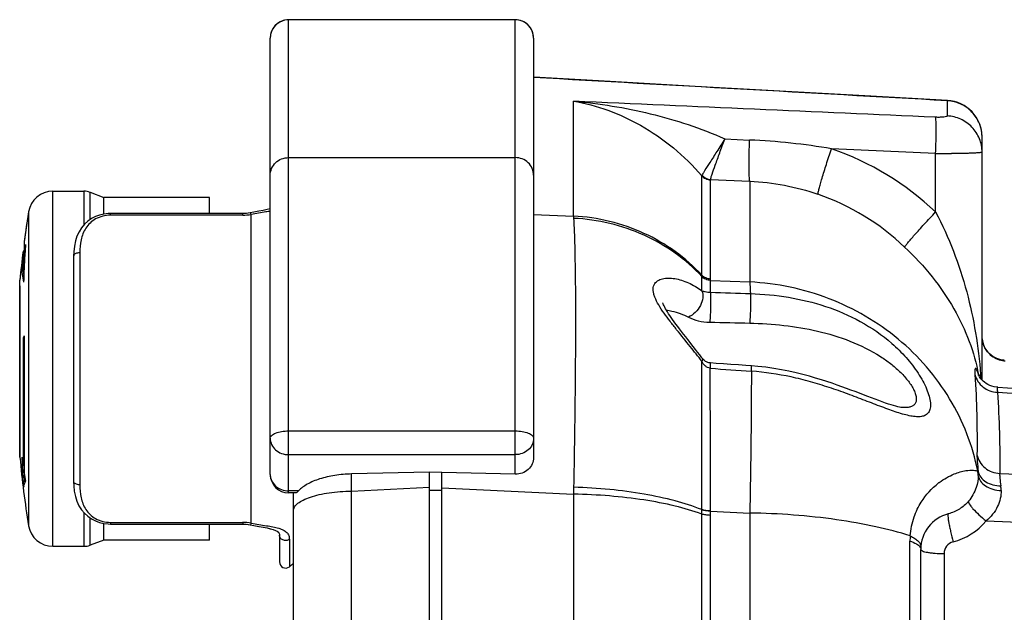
# Model space of a CAD drawing. Header units: millimetres. Extents: x 0 to 1189, y 0 to 841.
# Tile 25 of 34: x 641 to 721, y 495 to 543. Entities that reach past the tile are written whole.
import ezdxf

# ---------------------------------------------------------------- set-up
doc = ezdxf.new("R2010")
doc.units = ezdxf.units.MM
doc.header["$LTSCALE"] = 65.395
for name, color, linetype in [('BOTTOM_BODY-RH-SHAPE', 7, 'CONTINUOUS'), ('JACKET_TOP-R-SHAPE', 7, 'CONTINUOUS'), ('OUTSIDE-XA-BODY-V-Y-SHAPE', 7, 'CONTINUOUS'), ('OUTSIDE-XA-HANDLE-BV-_-SHAPE', 7, 'CONTINUOUS'), ('PROTECT_CAP_EMERGENCY_SWI-SHAPE', 7, 'CONTINUOUS'), ('TOP_BODY-RH-A-SHAPE', 7, 'CONTINUOUS'), ('TOP_BODY-RH-SHAPE', 7, 'CONTINUOUS')]:
    doc.layers.add(name, color=color, linetype=linetype)

msp = doc.modelspace()

# ---------------------------------------------------------------- linework, layer by layer
at = {"layer": 'BOTTOM_BODY-RH-SHAPE', "color": 7, "linetype": 'Continuous'}
for p, q in [((716.75, 536.862), (716.75, 535.623)), ((686.249, 527.439), (686.249, 536.829)), ((698.597, 533.745), (700.617, 533.656)), ((719.593, 514.052), (719.593, 533.888)), ((715.802, 532.555), (707.312, 532.935)), ((715.802, 527.78), (715.802, 532.555)), ((717.116, 532.55), (717.094, 532.55)), ((696.723, 522.618), (696.723, 530.739)), ((697.427, 530.434), (700.64, 530.294)), ((697.421, 522.188), (697.421, 530.407)), ((700.64, 530.294), (700.64, 522.063)), ((682.993, 527.571), (686.249, 527.439)), ((682.993, 527.571), (686.249, 527.439)), ((696.723, 522.515), (696.723, 522.618)), ((696.723, 522.509), (696.723, 522.515)), ((697.419, 521.23), (697.421, 522.188)), ((697.421, 522.194), (700.64, 522.063)), ((696.723, 503.452), (696.726, 515.592)), ((696.856, 515.714), (696.797, 515.783)), ((721.41, 515.679), (721.279, 515.691)), ((719.292, 514.477), (719.285, 514.492)), ((719.474, 514.509), (719.482, 514.417)), ((719.475, 514.509), (719.482, 514.417)), ((696.725, 511.345), (696.726, 513.317)), ((720.851, 513.055), (751.605, 511.081)), ((720.873, 513.462), (750.735, 511.545)), ((713.193, 511.799), (713.191, 511.799)), ((696.724, 505.869), (696.724, 507.579)), ((675.493, 449.974), (675.493, 506.515)), ((721.033, 506.423), (754.309, 505.055)), ((674.493, 505.074), (675.493, 505.074)), ((675.493, 505.251), (686.249, 504.731)), ((686.249, 504.731), (686.249, 449.293)), ((696.723, 503.112), (696.723, 503.452)), ((696.723, 459.974), (696.723, 503.112)), ((697.421, 503.004), (697.421, 503.365)), ((697.421, 503.344), (700.64, 503.192)), ((700.64, 503.192), (700.64, 460.419)), ((697.421, 460.323), (697.421, 503.004)), ((719.923, 502.548), (754.309, 501.135)), ((713.711, 458.808), (713.711, 500.902)), ((714.593, 437.723), (714.593, 500.225)), ((716.488, 499.878), (716.488, 437.376))]:
    msp.add_line(p, q, dxfattribs=at)
for points in [[(716.761, 536.883), (710.015, 537.262), (703.098, 537.65), (696.17, 538.039), (689.232, 538.428), (683.005, 538.777)], [(695.577, 517.358), (695.404, 517.581), (695.233, 517.801), (695.066, 518.018), (694.904, 518.229), (694.749, 518.433), (694.601, 518.631), (694.462, 518.819), (694.333, 518.997), (694.214, 519.165), (694.104, 519.324), (694.004, 519.474), (693.912, 519.616), (693.829, 519.75), (693.754, 519.878), (693.689, 519.995), (693.634, 520.102), (693.591, 520.195), (693.56, 520.27), (693.54, 520.327), (693.528, 520.366)], [(720.809, 515.812), (720.646, 515.886), (720.486, 515.979), (720.33, 516.09), (720.182, 516.22), (720.046, 516.366), (719.926, 516.525), (719.823, 516.695), (719.739, 516.872), (719.675, 517.053), (719.629, 517.236), (719.602, 517.416), (719.593, 517.604)], [(696.797, 515.783), (696.729, 515.872), (696.554, 516.1), (696.377, 516.329), (696.199, 516.558), (696.02, 516.789), (695.577, 517.358)], [(696.726, 513.317), (696.726, 514.101), (696.726, 514.357), (696.726, 514.61), (696.726, 514.86), (696.726, 515.35)], [(697.434, 515.448), (697.393, 515.452), (697.297, 515.468), (697.2, 515.494), (697.106, 515.532), (697.016, 515.581), (696.933, 515.641), (696.856, 515.714)], [(700.781, 515.21), (700.324, 515.242), (699.71, 515.285), (699.099, 515.329), (698.492, 515.372), (697.887, 515.415), (697.434, 515.448)], [(713.191, 511.799), (713.143, 511.801), (713.062, 511.809), (712.962, 511.824), (712.843, 511.846), (712.706, 511.876), (712.55, 511.915), (712.375, 511.964), (712.176, 512.023), (711.956, 512.094), (711.714, 512.176), (711.453, 512.268), (711.175, 512.37), (710.882, 512.479), (710.575, 512.596), (710.257, 512.718), (709.929, 512.844), (709.591, 512.973), (709.247, 513.105), (708.893, 513.238), (708.53, 513.373), (708.154, 513.51), (707.764, 513.649), (707.357, 513.79), (706.932, 513.932), (706.483, 514.075), (706.007, 514.221), (705.504, 514.366), (704.97, 514.509), (704.411, 514.647), (703.827, 514.778), (703.221, 514.897), (702.597, 515.004), (701.955, 515.094), (701.301, 515.167), (700.781, 515.21)], [(721.279, 515.691), (721.128, 515.716), (720.97, 515.756), (720.809, 515.812)], [(720.873, 513.462), (720.798, 513.468), (720.591, 513.501), (720.4, 513.551), (720.225, 513.616), (720.066, 513.693), (719.922, 513.779), (719.793, 513.871), (719.681, 513.965), (719.585, 514.06), (719.505, 514.15), (719.44, 514.232), (719.39, 514.304), (719.352, 514.365), (719.324, 514.413), (719.305, 514.45), (719.292, 514.477)], [(696.724, 507.579), (696.725, 508.605), (696.725, 511.345)], [(696.723, 503.474), (696.723, 504.089), (696.724, 505.869)]]:
    msp.add_lwpolyline(points, dxfattribs=at)
for centre, radius, start, end in [((716.593, 533.888), 3, 0.00032, 86.78409), ((698.291, 480.664), 53.044, 80.20736, 87.48655), ((699.577, 510.626), 23.612, 46.59387, 70.87694), ((716.847, 623.107), 90.558, 269.33919, 270.15612), ((697.492, 531.45), 1.017, 221.79007, 266.30892), ((699.767, 510.705), 19.605, 46.44891, 70.84475), ((695.316, 527.762), 9.073, 182.04034, 183.18237), ((596.957, 437.173), 126.899, 38.16759, 38.85421), ((721.563, 517.605), 1.97, 185.79099, 188.84874), ((721.558, 517.605), 1.965, 188.84856, 191.21474), ((721.554, 517.604), 1.961, 191.21818, 196.00001), ((721.558, 517.605), 1.965, 195.99953, 196.45418), ((721.593, 517.643), 2.02, 260.51274, 266.63827), ((811.464, 2060.773), 1549.958, 265.780204, 265.904356), ((714.69, 513.233), 4.777, 14.56486, 15.3688), ((703.114, 511.403), 16.482, 10.5683, 10.81191), ((721.185, 514.239), 1.712, 174.02569, 181.72933), ((716.283, 506.081), 3.007, 3.49875, 10.22415), ((718.684, 505.605), 1.154, 59.00481, 61.04104), ((715.742, 506.358), 3.545, 358.48437, 3.81802), ((719.569, 501.07), 5.777, 126.82559, 127.5985), ((762.092, 503.854), 75.848, 178.90765, 179.33741), ((718.228, 504.996), 2.927, 0.59236, 8.25099), ((717.593, 500.225), 3, 104.54486, 180), ((715.932, 505.876), 5.197, 284.54874, 320.17753), ((718.927, 500.902), 5.217, 175.36532, 180.00228), ((717.488, 499.878), 1, 104.54499, 179.99994)]:
    msp.add_arc(centre, radius, start, end, dxfattribs=at)
for points in [[(716.75, 536.862), (705.498, 537.495), (694.245, 538.127), (682.993, 538.758)], [(715.802, 535.514), (705.951, 535.953), (696.1, 536.392), (686.249, 536.829)], [(696.733, 530.772), (696.728, 530.761), (696.725, 530.75), (696.723, 530.739)], [(697.427, 530.434), (697.423, 530.426), (697.421, 530.416), (697.421, 530.407)], [(697.419, 521.23), (698.507, 521.194), (699.594, 521.157), (700.682, 521.12)], [(697.363, 518.776), (698.451, 518.754), (699.539, 518.73), (700.627, 518.707)]]:
    msp.add_open_spline(points, degree=3, dxfattribs=at)
for points, knots in [([(716.761, 536.883), (716.759, 536.883), (716.754, 536.874), (716.752, 536.868), (716.75, 536.862)], [0, 0, 0, 0, 0.303905, 1, 1, 1, 1]), ([(719.593, 533.888), (719.593, 534.263), (719.447, 535.021), (718.821, 535.989), (717.879, 536.659), (717.127, 536.843), (716.75, 536.862)], [0, 0, 0, 0, 0.24919, 0.498843, 0.749167, 1, 1, 1, 1]), ([(686.249, 536.829), (688.158, 536.509), (692.087, 535.051), (695.308, 532.375), (696.723, 530.739)], [0, 0, 0, 0, 0.472263, 1, 1, 1, 1]), ([(686.249, 536.829), (688.357, 536.643), (691.515, 536.132), (695.615, 534.965), (697.618, 534.191), (698.597, 533.745)], [0, 0, 0, 0, 0.496816, 0.747567, 1, 1, 1, 1]), ([(716.75, 535.623), (716.75, 535.612), (716.727, 535.585), (716.635, 535.551), (716.445, 535.52), (716.152, 535.505), (715.925, 535.508), (715.802, 535.514)], [0, 0, 0, 0, 0.03437, 0.094123, 0.304728, 0.620677, 1, 1, 1, 1]), ([(715.802, 532.555), (715.818, 532.9), (715.841, 533.547), (715.854, 534.318), (715.85, 534.844), (715.842, 535.14), (715.827, 535.355), (715.814, 535.471), (715.802, 535.514)], [0, 0, 0, 0, 0.3496, 0.656036, 0.781023, 0.881867, 0.955539, 1, 1, 1, 1]), ([(719.593, 532.663), (719.593, 533.036), (719.447, 533.791), (718.82, 534.755), (717.879, 535.421), (717.127, 535.603), (716.75, 535.623)], [0, 0, 0, 0, 0.248657, 0.498083, 0.74862, 1, 1, 1, 1]), ([(698.596, 533.746), (698.383, 533.399), (697.978, 532.757), (697.422, 531.898), (697.041, 531.302), (696.83, 530.95), (696.759, 530.823), (696.733, 530.772)], [0, 0, 0, 0, 0.347789, 0.649128, 0.874946, 0.951374, 1, 1, 1, 1]), ([(697.427, 530.434), (697.439, 530.49), (697.481, 530.631), (697.607, 531.023), (697.845, 531.69), (698.196, 532.652), (698.457, 533.364), (698.596, 533.746)], [0, 0, 0, 0, 0.048841, 0.125575, 0.351957, 0.653121, 1, 1, 1, 1]), ([(700.64, 530.294), (700.627, 530.348), (700.611, 530.487), (700.594, 530.738), (700.582, 531.073), (700.574, 531.662), (700.582, 532.532), (700.603, 533.263), (700.617, 533.656)], [0, 0, 0, 0, 0.048954, 0.124414, 0.224759, 0.347667, 0.649042, 1, 1, 1, 1]), ([(706.2, 529.225), (706.204, 529.285), (706.233, 529.44), (706.3, 529.721), (706.402, 530.097), (706.595, 530.755), (706.898, 531.712), (707.166, 532.51), (707.312, 532.935)], [0, 0, 0, 0, 0.046763, 0.121868, 0.223288, 0.348099, 0.652672, 1, 1, 1, 1]), ([(719.593, 532.663), (719.593, 532.658), (719.575, 532.647), (719.544, 532.639), (719.488, 532.628), (719.375, 532.614), (719.182, 532.598), (718.893, 532.582), (718.532, 532.569), (718.108, 532.559), (717.629, 532.553), (717.292, 532.55), (717.116, 532.55)], [0, 0, 0, 0, 0.00631, 0.02013, 0.042282, 0.07282, 0.158573, 0.275756, 0.421904, 0.593883, 0.787985, 1, 1, 1, 1]), ([(696.723, 530.739), (696.81, 530.641), (697.027, 530.479), (697.29, 530.414), (697.421, 530.407)], [0, 0, 0, 0, 0.498667, 1, 1, 1, 1]), ([(700.64, 530.294), (701.585, 530.255), (703.473, 530.032), (705.306, 529.535), (706.2, 529.225)], [0, 0, 0, 0, 0.499865, 1, 1, 1, 1]), ([(696.723, 522.618), (696.063, 523.332), (694.588, 524.635), (692.03, 526.124), (689.216, 527.103), (687.241, 527.39), (686.249, 527.439)], [0, 0, 0, 0, 0.247021, 0.496368, 0.747603, 1, 1, 1, 1]), ([(686.257, 527.258), (686.285, 526.751), (686.33, 525.6), (686.395, 522.785), (686.417, 518.387), (686.375, 512.219), (686.304, 507.714), (686.257, 505.3)], [0, 0, 0, 0, 0.069408, 0.157405, 0.384582, 0.670213, 1, 1, 1, 1]), ([(696.723, 522.509), (696.063, 523.215), (694.588, 524.505), (692.032, 525.974), (689.22, 526.936), (687.248, 527.213), (686.257, 527.258)], [0, 0, 0, 0, 0.246553, 0.495742, 0.747142, 1, 1, 1, 1]), ([(713.275, 524.914), (713.3, 524.96), (713.386, 525.076), (713.553, 525.287), (713.796, 525.574), (714.105, 525.929), (714.472, 526.34), (715.042, 526.966), (715.492, 527.45), (715.802, 527.78)], [0, 0, 0, 0, 0.041198, 0.112442, 0.211726, 0.336083, 0.481752, 0.644315, 1, 1, 1, 1]), ([(715.802, 527.78), (716.895, 525.716), (718.55, 521.36), (719.3, 516.78), (719.475, 514.509)], [0, 0, 0, 0, 0.506155, 1, 1, 1, 1]), ([(713.275, 524.914), (714.078, 524.152), (715.55, 522.569), (717.332, 519.97), (718.604, 517.275), (719.127, 515.416), (719.303, 514.495)], [0, 0, 0, 0, 0.27165, 0.528619, 0.770021, 1, 1, 1, 1]), ([(695.779, 516.782), (695.408, 517.244), (694.852, 517.929), (694.135, 518.843), (693.638, 519.511), (693.206, 520.159), (692.923, 520.693), (692.786, 521.102), (692.726, 521.445), (692.78, 521.846), (693.095, 522.182), (693.52, 522.346), (694.006, 522.397), (694.531, 522.352), (695.079, 522.221), (695.841, 521.928), (696.382, 521.598), (696.724, 521.341)], [0, 0, 0, 0, 0.171985, 0.256045, 0.33724, 0.413584, 0.481903, 0.511843, 0.538493, 0.58292, 0.622974, 0.665658, 0.712649, 0.763616, 0.818059, 0.875675, 1, 1, 1, 1]), ([(697.421, 522.297), (697.29, 522.303), (697.029, 522.366), (696.811, 522.523), (696.723, 522.618)], [0, 0, 0, 0, 0.503701, 1, 1, 1, 1]), ([(697.421, 522.194), (697.29, 522.201), (697.029, 522.263), (696.811, 522.42), (696.723, 522.515)], [0, 0, 0, 0, 0.503716, 1, 1, 1, 1]), ([(697.421, 522.188), (697.29, 522.194), (697.029, 522.257), (696.811, 522.414), (696.723, 522.509)], [0, 0, 0, 0, 0.503743, 1, 1, 1, 1]), ([(696.724, 521.341), (696.724, 521.448), (696.724, 521.837), (696.723, 522.227), (696.723, 522.509)], [0, 0, 0, 0, 0.275685, 1, 1, 1, 1]), ([(719.243, 506.615), (719.036, 507.652), (718.438, 509.7), (717.022, 512.577), (715.125, 515.192), (712.02, 518.236), (707.213, 521.038), (702.84, 521.954), (700.64, 522.063)], [0, 0, 0, 0, 0.122187, 0.245061, 0.368847, 0.493659, 0.745428, 1, 1, 1, 1]), ([(700.64, 522.063), (700.644, 521.992), (700.66, 521.677), (700.673, 521.363), (700.682, 521.12)], [0, 0, 0, 0, 0.227815, 1, 1, 1, 1]), ([(696.724, 521.341), (696.799, 521.167), (696.835, 520.736), (696.625, 520.11), (696.215, 519.551), (695.832, 519.276), (695.627, 519.188)], [0, 0, 0, 0, 0.216651, 0.472472, 0.744466, 1, 1, 1, 1]), ([(696.724, 521.341), (696.814, 521.317), (697.041, 521.257), (697.277, 521.231), (697.419, 521.23)], [0, 0, 0, 0, 0.395348, 1, 1, 1, 1]), ([(697.419, 521.23), (697.434, 521.083), (697.441, 520.713), (697.437, 520.101), (697.412, 519.431), (697.383, 518.982), (697.363, 518.776)], [0, 0, 0, 0, 0.180743, 0.451056, 0.747407, 1, 1, 1, 1]), ([(700.682, 521.12), (700.696, 520.976), (700.703, 520.616), (700.698, 520.019), (700.673, 519.358), (700.645, 518.913), (700.627, 518.707)], [0, 0, 0, 0, 0.178731, 0.446495, 0.742654, 1, 1, 1, 1]), ([(700.682, 521.12), (701.727, 521.083), (703.804, 520.883), (706.842, 520.153), (709.716, 518.922), (711.442, 517.732), (712.228, 517.045)], [0, 0, 0, 0, 0.251521, 0.500371, 0.748763, 1, 1, 1, 1]), ([(693.817, 519.77), (693.969, 519.751), (694.595, 519.64), (695.199, 519.413), (695.627, 519.188)], [0, 0, 0, 0, 0.239669, 1, 1, 1, 1]), ([(695.627, 519.188), (695.88, 519.056), (696.452, 518.856), (697.05, 518.783), (697.363, 518.776)], [0, 0, 0, 0, 0.477294, 1, 1, 1, 1]), ([(700.627, 518.707), (701.559, 518.686), (703.419, 518.567), (706.172, 518.11), (708.846, 517.307), (710.524, 516.479), (711.306, 515.974)], [0, 0, 0, 0, 0.251025, 0.500482, 0.749443, 1, 1, 1, 1]), ([(712.228, 517.045), (712.639, 516.686), (713.41, 515.926), (714.231, 514.87), (714.76, 513.992), (715.068, 513.359), (715.281, 512.763), (715.39, 512.228), (715.387, 511.773), (715.259, 511.406), (714.994, 511.162), (714.639, 511.054), (714.222, 511.045), (713.746, 511.112), (713.219, 511.239), (712.648, 511.413), (712.04, 511.624), (711.17, 511.947), (710.03, 512.391), (708.608, 512.933), (707.121, 513.455), (705.584, 513.927), (703.477, 514.455), (701.853, 514.698), (700.763, 514.773)], [0, 0, 0, 0, 0.075053, 0.148362, 0.183179, 0.215704, 0.244944, 0.269977, 0.290394, 0.306936, 0.321865, 0.337957, 0.356826, 0.378848, 0.403808, 0.431304, 0.460908, 0.49224, 0.558819, 0.629023, 0.701487, 0.77531, 0.849907, 1, 1, 1, 1]), ([(719.673, 517.048), (719.777, 516.698), (720.194, 516.041), (720.898, 515.712), (721.26, 515.651)], [0, 0, 0, 0, 0.498684, 1, 1, 1, 1]), ([(711.306, 515.974), (711.586, 515.794), (712.127, 515.413), (712.872, 514.774), (713.51, 514.082), (713.927, 513.468), (714.142, 512.982), (714.225, 512.661), (714.232, 512.375), (714.152, 512.134), (713.985, 511.96), (713.759, 511.855), (713.489, 511.803), (713.296, 511.797), (713.193, 511.799)], [0, 0, 0, 0, 0.163664, 0.325919, 0.482968, 0.62654, 0.689302, 0.743745, 0.789459, 0.82846, 0.865324, 0.904823, 0.949531, 1, 1, 1, 1]), ([(696.726, 515.592), (696.753, 515.63), (696.792, 515.682), (696.812, 515.764), (696.797, 515.783)], [0, 0, 0, 0, 0.663009, 1, 1, 1, 1]), ([(697.414, 515.017), (697.336, 515.026), (697.183, 515.073), (696.925, 515.253), (696.792, 515.453), (696.726, 515.592)], [0, 0, 0, 0, 0.252219, 0.504067, 1, 1, 1, 1]), ([(697.414, 515.017), (697.418, 515.078), (697.423, 515.164), (697.428, 515.27), (697.432, 515.332), (697.433, 515.379), (697.436, 515.417), (697.433, 515.433), (697.436, 515.448), (697.434, 515.448)], [0, 0, 0, 0, 0.424554, 0.596778, 0.7399, 0.852647, 0.934008, 0.983237, 1, 1, 1, 1]), ([(700.763, 514.773), (700.767, 514.835), (700.772, 514.922), (700.777, 515.029), (700.78, 515.092), (700.781, 515.14), (700.784, 515.178), (700.78, 515.195), (700.783, 515.21), (700.781, 515.21)], [0, 0, 0, 0, 0.424203, 0.596449, 0.739575, 0.852357, 0.933728, 0.983039, 1, 1, 1, 1]), ([(697.421, 503.365), (697.42, 504.435), (697.416, 508.319), (697.414, 512.203), (697.414, 515.017)], [0, 0, 0, 0, 0.275605, 1, 1, 1, 1]), ([(700.763, 514.773), (700.763, 513.918), (700.749, 510.058), (700.695, 506.197), (700.64, 503.192)], [0, 0, 0, 0, 0.221489, 1, 1, 1, 1]), ([(719.296, 514.499), (719.276, 514.573), (719.244, 514.678), (719.198, 514.804), (719.16, 514.891), (719.126, 514.958), (719.075, 515.014), (719.04, 514.998), (719.026, 514.97), (719.015, 514.93), (719.008, 514.874), (719.004, 514.803), (719.003, 514.677), (719.009, 514.575), (719.014, 514.503)], [0, 0, 0, 0, 0.212846, 0.29823, 0.369577, 0.470673, 0.521488, 0.539859, 0.565775, 0.603682, 0.654972, 0.720142, 0.799382, 1, 1, 1, 1]), ([(719.014, 514.503), (719.086, 513.419), (719.176, 511.236), (719.19, 509.051), (719.179, 507.952)], [0, 0, 0, 0, 0.497021, 1, 1, 1, 1]), ([(719.014, 514.503), (719.064, 514.305), (719.234, 513.921), (719.662, 513.458), (720.219, 513.148), (720.64, 513.064), (720.851, 513.055)], [0, 0, 0, 0, 0.245642, 0.494043, 0.745748, 1, 1, 1, 1]), ([(719.482, 514.417), (719.444, 514.424), (719.395, 514.432), (719.34, 514.433), (719.322, 514.431), (719.317, 514.427)], [0, 0, 0, 0, 0.68531, 0.88942, 1, 1, 1, 1]), ([(719.563, 514.085), (719.559, 514.114), (719.539, 514.226), (719.51, 514.337), (719.482, 514.417)], [0, 0, 0, 0, 0.255844, 1, 1, 1, 1]), ([(720.873, 513.462), (720.861, 513.463), (720.842, 513.439), (720.836, 513.403), (720.828, 513.334), (720.834, 513.216), (720.844, 513.114), (720.851, 513.055)], [0, 0, 0, 0, 0.086853, 0.164414, 0.270775, 0.574234, 1, 1, 1, 1]), ([(720.851, 513.055), (720.93, 511.95), (721.029, 509.739), (721.045, 507.527), (721.033, 506.423)], [0, 0, 0, 0, 0.500755, 1, 1, 1, 1]), ([(719.179, 507.952), (719.178, 507.768), (719.207, 507.314), (719.251, 506.863), (719.279, 506.594)], [0, 0, 0, 0, 0.405559, 1, 1, 1, 1]), ([(719.179, 507.952), (719.224, 507.746), (719.386, 507.344), (719.815, 506.855), (720.383, 506.525), (720.816, 506.434), (721.033, 506.423)], [0, 0, 0, 0, 0.245567, 0.494098, 0.745919, 1, 1, 1, 1]), ([(716.106, 505.694), (716.481, 505.974), (717.181, 506.378), (718.154, 506.665), (718.811, 506.712), (719.135, 506.655), (719.243, 506.615)], [0, 0, 0, 0, 0.417393, 0.710463, 0.897388, 1, 1, 1, 1]), ([(719.279, 506.594), (719.316, 506.426), (719.476, 506.09), (719.909, 505.71), (720.48, 505.47), (720.906, 505.416), (721.125, 505.416)], [0, 0, 0, 0, 0.219955, 0.45871, 0.720592, 1, 1, 1, 1]), ([(721.033, 506.423), (721.025, 506.288), (721.051, 505.95), (721.096, 505.616), (721.125, 505.416)], [0, 0, 0, 0, 0.400254, 1, 1, 1, 1]), ([(713.728, 501.323), (713.767, 501.85), (713.969, 502.819), (714.698, 504.341), (715.488, 505.219), (716.044, 505.647)], [0, 0, 0, 0, 0.314556, 0.581802, 1, 1, 1, 1]), ([(719.285, 506.264), (719.277, 505.935), (719.142, 505.174), (718.761, 504.488), (718.481, 504.158)], [0, 0, 0, 0, 0.432099, 1, 1, 1, 1]), ([(719.285, 506.264), (719.305, 506.099), (719.45, 505.755), (719.884, 505.365), (720.475, 505.105), (720.923, 505.035), (721.155, 505.027)], [0, 0, 0, 0, 0.207443, 0.442856, 0.710516, 1, 1, 1, 1]), ([(696.723, 503.112), (696.009, 503.371), (694.446, 503.822), (691.927, 504.304), (689.156, 504.622), (687.233, 504.715), (686.249, 504.731)], [0, 0, 0, 0, 0.214096, 0.457575, 0.722579, 1, 1, 1, 1]), ([(696.723, 503.474), (696.012, 503.754), (694.452, 504.246), (691.934, 504.783), (689.164, 505.151), (687.241, 505.271), (686.257, 505.3)], [0, 0, 0, 0, 0.215011, 0.45869, 0.723338, 1, 1, 1, 1]), ([(721.155, 505.027), (721.16, 504.589), (720.93, 503.632), (720.309, 502.878), (719.923, 502.548)], [0, 0, 0, 0, 0.463024, 1, 1, 1, 1]), ([(718.481, 504.158), (718.271, 503.91), (717.768, 503.475), (717.158, 503.212), (716.84, 503.129)], [0, 0, 0, 0, 0.497142, 1, 1, 1, 1]), ([(718.481, 504.158), (718.471, 504.13), (718.489, 504.044), (718.561, 503.913), (718.686, 503.738), (718.94, 503.441), (719.352, 503.032), (719.721, 502.712), (719.923, 502.548)], [0, 0, 0, 0, 0.041035, 0.109762, 0.207785, 0.332621, 0.644512, 1, 1, 1, 1]), ([(697.421, 503.365), (697.293, 503.367), (697.057, 503.385), (696.825, 503.436), (696.723, 503.474)], [0, 0, 0, 0, 0.542449, 1, 1, 1, 1]), ([(697.421, 503.344), (697.293, 503.346), (697.057, 503.364), (696.825, 503.415), (696.723, 503.452)], [0, 0, 0, 0, 0.542497, 1, 1, 1, 1]), ([(697.421, 503.004), (697.293, 503.006), (697.057, 503.024), (696.825, 503.075), (696.723, 503.112)], [0, 0, 0, 0, 0.542575, 1, 1, 1, 1]), ([(713.728, 501.323), (712.804, 501.62), (710.815, 502.138), (706.46, 502.905), (703.008, 503.153), (700.64, 503.192)], [0, 0, 0, 0, 0.219591, 0.464173, 1, 1, 1, 1]), ([(716.84, 503.129), (716.832, 503.127), (716.817, 503.108), (716.805, 503.041), (716.807, 502.904), (716.831, 502.684), (716.877, 502.395), (716.943, 502.051), (717.059, 501.526), (717.162, 501.12), (717.237, 500.846)], [0, 0, 0, 0, 0.010099, 0.027317, 0.088241, 0.184075, 0.311011, 0.463415, 0.634357, 1, 1, 1, 1]), ([(713.711, 500.902), (713.895, 500.843), (714.198, 500.726), (714.471, 500.519), (714.54, 500.405)], [0, 0, 0, 0, 0.591338, 1, 1, 1, 1]), ([(713.728, 501.323), (713.859, 501.265), (714.095, 501.144), (714.382, 500.927), (714.566, 500.691), (714.606, 500.513), (714.6, 500.434)], [0, 0, 0, 0, 0.329349, 0.601332, 0.818855, 1, 1, 1, 1]), ([(714.54, 500.405), (714.548, 500.391), (714.578, 500.335), (714.593, 500.271), (714.593, 500.225)], [0, 0, 0, 0, 0.26676, 1, 1, 1, 1]), ([(714.593, 500.225), (714.593, 500.2), (714.638, 500.14), (714.752, 500.086), (714.926, 500.029), (715.158, 499.98), (715.441, 499.938), (715.89, 499.894), (716.244, 499.88), (716.488, 499.878)], [0, 0, 0, 0, 0.037938, 0.100731, 0.193427, 0.314779, 0.461317, 0.628242, 1, 1, 1, 1])]:
    msp.add_open_spline(points, degree=3, knots=knots, dxfattribs=at)
at = {"layer": 'JACKET_TOP-R-SHAPE', "color": 7, "linetype": 'Continuous'}
for p, q in [((662.993, 504.839), (662.993, 543.484)), ((681.493, 543.484), (662.993, 543.484)), ((681.493, 543.473), (662.993, 543.473)), ((681.493, 506.368), (681.493, 543.484)), ((661.493, 506.339), (661.493, 541.984)), ((682.993, 541.984), (682.993, 507.724)), ((662.993, 532.22), (681.493, 532.22)), ((662.993, 509.898), (681.493, 509.898)), ((662.993, 507.96), (681.493, 507.96)), ((674.493, 506.539), (668.126, 506.384)), ((675.493, 506.515), (674.493, 506.539)), ((681.493, 506.368), (675.493, 506.515)), ((663.797, 505.003), (662.993, 505.003)), ((663.558, 504.839), (662.993, 504.839))]:
    msp.add_line(p, q, dxfattribs=at)
for centre, radius, start, end in [((662.993, 541.984), 1.5, 95.9046, 180.00037), ((662.993, 541.982), 1.501, 90.0105, 95.911), ((662.993, 541.961), 1.512, 90.00605, 95.5874), ((681.493, 541.984), 1.5, 0.00054, 89.99947), ((662.975, 541.983), 1.482, 157.84911, 164.46389), ((662.973, 541.984), 1.479, 156.6936, 157.84775), ((662.972, 541.984), 1.479, 173.82767, 179.99265), ((662.976, 541.983), 1.482, 171.36371, 173.83072), ((662.97, 541.984), 1.477, 167.80472, 171.36438), ((662.972, 541.984), 1.479, 164.4636, 167.80141), ((662.993, 506.339), 1.5, 180.00066, 269.99939)]:
    msp.add_arc(centre, radius, start, end, dxfattribs=at)
for points, knots in [([(662.846, 543.465), (662.584, 543.44), (662.064, 543.245), (661.718, 542.81), (661.614, 542.569)], [0, 0, 0, 0, 0.500925, 1, 1, 1, 1]), ([(682.993, 541.984), (682.993, 542.177), (682.915, 542.569), (682.581, 543.064), (682.082, 543.395), (681.688, 543.473), (681.493, 543.473)], [0, 0, 0, 0, 0.249138, 0.498782, 0.74914, 1, 1, 1, 1]), ([(661.493, 530.793), (661.493, 530.979), (661.573, 531.358), (661.909, 531.832), (662.407, 532.147), (662.798, 532.22), (662.993, 532.22)], [0, 0, 0, 0, 0.24415, 0.491767, 0.744206, 1, 1, 1, 1]), ([(682.993, 530.793), (682.993, 530.979), (682.914, 531.358), (682.577, 531.832), (682.079, 532.147), (681.688, 532.22), (681.493, 532.22)], [0, 0, 0, 0, 0.24415, 0.491767, 0.744206, 1, 1, 1, 1]), ([(661.493, 509.296), (661.493, 509.337), (661.517, 509.425), (661.61, 509.539), (661.753, 509.641), (662.021, 509.768), (662.441, 509.871), (662.801, 509.898), (662.993, 509.898)], [0, 0, 0, 0, 0.070132, 0.152265, 0.252843, 0.373351, 0.665757, 1, 1, 1, 1]), ([(681.493, 509.898), (681.685, 509.898), (682.045, 509.871), (682.466, 509.768), (682.733, 509.641), (682.876, 509.539), (682.969, 509.425), (682.993, 509.337), (682.993, 509.296)], [0, 0, 0, 0, 0.334243, 0.626649, 0.747157, 0.847735, 0.929868, 1, 1, 1, 1]), ([(661.493, 509.296), (661.493, 509.122), (661.575, 508.762), (661.915, 508.318), (662.412, 508.027), (662.799, 507.96), (662.993, 507.96)], [0, 0, 0, 0, 0.236559, 0.481198, 0.73684, 1, 1, 1, 1]), ([(682.993, 509.296), (682.993, 509.122), (682.911, 508.762), (682.571, 508.318), (682.074, 508.027), (681.687, 507.96), (681.493, 507.96)], [0, 0, 0, 0, 0.236559, 0.481198, 0.73684, 1, 1, 1, 1]), ([(682.993, 507.724), (682.993, 507.545), (682.913, 507.177), (682.575, 506.722), (682.076, 506.425), (681.687, 506.364), (681.493, 506.368)], [0, 0, 0, 0, 0.240548, 0.486459, 0.740154, 1, 1, 1, 1]), ([(661.493, 506.339), (661.493, 506.165), (661.575, 505.805), (661.915, 505.361), (662.412, 505.07), (662.799, 505.003), (662.993, 505.003)], [0, 0, 0, 0, 0.236559, 0.481198, 0.73684, 1, 1, 1, 1]), ([(668.126, 506.384), (667.67, 506.373), (666.791, 506.297), (665.57, 506.022), (664.556, 505.612), (664.001, 505.221), (663.797, 505.003)], [0, 0, 0, 0, 0.295179, 0.568952, 0.806626, 1, 1, 1, 1]), ([(663.797, 505.003), (663.756, 504.959), (663.688, 504.892), (663.596, 504.839), (663.558, 504.839)], [0, 0, 0, 0, 0.614061, 1, 1, 1, 1])]:
    msp.add_open_spline(points, degree=3, knots=knots, dxfattribs=at)
at = {"layer": 'OUTSIDE-XA-BODY-V-Y-SHAPE', "color": 7, "linetype": 'Continuous'}
for p, q in [((643.744, 500.474), (643.744, 529.474)), ((643.744, 529.474), (646.279, 529.474)), ((646.279, 529.474), (646.279, 526.718)), ((646.792, 527.16), (646.792, 529.384)), ((646.792, 529.384), (647.917, 528.974)), ((647.917, 527.608), (647.917, 528.974)), ((656.543, 528.974), (647.917, 528.974)), ((656.543, 527.653), (656.543, 528.974)), ((641.77, 527.795), (641.415, 525.374)), ((641.77, 527.795), (641.77, 502.154)), ((641.415, 525.374), (641.415, 524.4)), ((641.314, 524.574), (641.064, 522.203)), ((641.314, 524.574), (641.314, 523.675)), ((641.415, 524.574), (641.314, 524.574)), ((641.415, 524.4), (641.417, 524.41)), ((641.415, 524.4), (641.47, 524.4)), ((641.437, 523.882), (641.437, 524.4)), ((641.314, 523.675), (641.413, 523.675)), ((641.321, 522.95), (641.222, 522.95)), ((641.043, 521.752), (641.064, 522.203)), ((641.043, 521.752), (641.043, 508.197)), ((641.064, 508.328), (641.064, 522.203)), ((641.364, 522.045), (641.364, 522.051)), ((641.364, 522.045), (641.364, 522.051)), ((641.415, 517.666), (641.415, 506.455)), ((641.314, 517.459), (641.314, 507.11)), ((641.413, 517.459), (641.314, 517.459)), ((641.415, 517.463), (641.413, 517.459)), ((641.043, 508.197), (641.064, 507.745)), ((641.064, 508.123), (641.064, 508.328)), ((641.064, 507.745), (641.064, 508.123)), ((641.314, 507.11), (641.413, 507.11)), ((641.394, 506.542), (641.4, 506.454)), ((641.394, 506.542), (641.399, 506.454)), ((641.445, 505.794), (641.456, 505.653)), ((641.445, 505.794), (641.45, 505.728)), ((641.45, 505.728), (641.456, 505.653)), ((646.279, 503.23), (646.279, 500.474)), ((646.792, 500.565), (646.792, 502.789)), ((647.917, 500.974), (647.917, 502.341)), ((656.543, 500.974), (656.543, 502.296)), ((647.917, 500.974), (646.792, 500.565)), ((656.543, 500.974), (647.917, 500.974)), ((643.744, 500.474), (646.279, 500.474))]:
    msp.add_line(p, q, dxfattribs=at)
for centre, radius, start, end in [((643.744, 527.474), 2, 90, 170.77822), ((646.279, 527.974), 1.5, 70, 90), ((706.837, 514.935), 66.103, 171.13276, 171.75923), ((691.874, 520.957), 50.522, 175.26775, 176.09076), ((691.775, 520.962), 50.423, 176.08919, 177.74336), ((706.731, 514.95), 65.996, 172.4033, 173.03789), ((706.995, 514.95), 66.159, 172.42228, 173.05527), ((641.413, 523.195), 0.479, 88.52537, 90.0007), ((641.321, 522.186), 0.764, 88.36758, 90.00131), ((641.351, 523.253), 0.304, 268.38451, 277.72923), ((646.823, 523.35), 5.496, 184.17789, 187.78718), ((691.779, 520.964), 50.427, 177.74563, 178.7652), ((647.839, 514.411), 7.201, 153.12765, 154.95994), ((720.736, 514.974), 80, 185.18455, 189.22179), ((680.866, 508.835), 39.659, 181.54437, 182.49593), ((694.938, 515.023), 54.205, 187.69442, 188.394), ((680.976, 508.84), 39.769, 182.49747, 185.08547), ((681.134, 508.837), 39.806, 182.48901, 183.30465), ((681.193, 508.841), 39.865, 183.432, 184.38302), ((695.134, 515.053), 54.403, 189.09369, 189.79335), ((642.652, 505.139), 1.301, 168.63327, 172.22397), ((643.744, 502.474), 2, 189.22178, 270), ((646.279, 501.974), 1.5, 270, 290)]:
    msp.add_arc(centre, radius, start, end, dxfattribs=at)
for points, knots in [([(641.222, 522.95), (641.227, 522.874), (641.256, 522.57), (641.31, 522.269), (641.364, 522.045)], [0, 0, 0, 0, 0.248058, 1, 1, 1, 1]), ([(641.377, 505.395), (641.384, 505.429), (641.418, 505.569), (641.473, 505.703), (641.524, 505.8)], [0, 0, 0, 0, 0.241406, 1, 1, 1, 1])]:
    msp.add_open_spline(points, degree=3, knots=knots, dxfattribs=at)
at = {"layer": 'OUTSIDE-XA-HANDLE-BV-_-SHAPE', "color": 7, "linetype": 'Continuous'}
for p, q in [((643.744, 500.474), (643.744, 529.474)), ((643.744, 529.474), (646.279, 529.474)), ((646.279, 529.474), (646.279, 526.718)), ((646.792, 527.16), (646.792, 529.384)), ((646.792, 529.384), (647.917, 528.974)), ((647.917, 527.608), (647.917, 528.974)), ((656.543, 528.974), (647.917, 528.974)), ((656.543, 527.653), (656.543, 528.974)), ((641.77, 527.795), (641.77, 502.154)), ((641.415, 525.374), (641.415, 524.4)), ((641.314, 524.574), (641.314, 523.675)), ((641.415, 524.574), (641.314, 524.574)), ((641.415, 524.4), (641.417, 524.41)), ((641.415, 524.4), (641.47, 524.4)), ((641.437, 523.882), (641.437, 524.4)), ((641.314, 523.675), (641.413, 523.675)), ((641.321, 522.95), (641.222, 522.95)), ((641.043, 521.752), (641.064, 522.203)), ((641.043, 508.197), (641.043, 521.752)), ((641.064, 508.328), (641.064, 522.203)), ((641.415, 517.666), (641.415, 506.455)), ((641.314, 517.459), (641.314, 507.11)), ((641.413, 517.459), (641.314, 517.459)), ((641.415, 517.463), (641.413, 517.459)), ((641.043, 508.197), (641.064, 507.745)), ((641.064, 508.123), (641.064, 508.328)), ((641.064, 507.745), (641.064, 508.123)), ((641.314, 507.11), (641.413, 507.11)), ((641.394, 506.542), (641.4, 506.454)), ((641.394, 506.542), (641.399, 506.454)), ((641.445, 505.794), (641.456, 505.653)), ((641.445, 505.794), (641.45, 505.728)), ((641.45, 505.728), (641.456, 505.653)), ((646.279, 503.23), (646.279, 500.474)), ((646.792, 500.565), (646.792, 502.789)), ((647.917, 500.974), (647.917, 502.341)), ((656.543, 500.974), (656.543, 502.296)), ((647.917, 500.974), (646.792, 500.565)), ((656.543, 500.974), (647.917, 500.974)), ((643.744, 500.474), (646.279, 500.474))]:
    msp.add_line(p, q, dxfattribs=at)
for centre, radius, start, end in [((643.744, 527.474), 2, 90, 170.77822), ((646.279, 527.974), 1.5, 70, 90), ((720.736, 514.974), 80, 170.77827, 172.53041), ((691.812, 520.961), 50.46, 175.26626, 177.74324), ((706.837, 514.935), 66.103, 171.13276, 171.75923), ((720.736, 514.974), 80, 173.1079, 174.81549), ((706.731, 514.95), 65.996, 172.4033, 173.03789), ((706.995, 514.95), 66.159, 172.42228, 173.05527), ((641.413, 523.195), 0.479, 88.52537, 90.0007), ((641.321, 522.186), 0.764, 88.36758, 90.00131), ((641.351, 523.253), 0.304, 268.38451, 277.72923), ((646.823, 523.35), 5.496, 184.17789, 187.78718), ((691.78, 520.964), 50.428, 177.74563, 178.77136), ((647.839, 514.411), 7.201, 153.12765, 154.95994), ((720.736, 514.974), 80, 185.18455, 189.22179), ((680.866, 508.835), 39.659, 181.54437, 182.49593), ((694.938, 515.023), 54.205, 187.69442, 188.394), ((680.976, 508.84), 39.769, 182.49747, 185.08547), ((681.134, 508.837), 39.806, 182.48901, 183.30465), ((681.193, 508.841), 39.865, 183.432, 184.38302), ((695.134, 515.053), 54.403, 189.09369, 189.79335), ((642.652, 505.139), 1.301, 168.63327, 172.22397), ((643.744, 502.474), 2, 189.22178, 270), ((646.279, 501.974), 1.5, 270, 290)]:
    msp.add_arc(centre, radius, start, end, dxfattribs=at)
for points, knots in [([(641.222, 522.95), (641.227, 522.874), (641.256, 522.57), (641.31, 522.269), (641.364, 522.045)], [0, 0, 0, 0, 0.248058, 1, 1, 1, 1]), ([(641.377, 505.395), (641.384, 505.429), (641.418, 505.569), (641.473, 505.703), (641.524, 505.8)], [0, 0, 0, 0, 0.241406, 1, 1, 1, 1])]:
    msp.add_open_spline(points, degree=3, knots=knots, dxfattribs=at)
at = {"layer": 'PROTECT_CAP_EMERGENCY_SWI-SHAPE', "color": 7, "linetype": 'Continuous'}
for p, q in [((648.443, 527.653), (648.266, 527.648)), ((648.443, 527.516), (648.443, 527.653)), ((659.243, 527.653), (648.443, 527.653)), ((659.243, 527.516), (648.443, 527.516)), ((659.243, 527.516), (659.243, 527.653)), ((659.943, 502.364), (659.943, 527.585)), ((645.443, 524.17), (645.443, 505.779)), ((645.943, 524.445), (645.943, 505.504)), ((648.252, 502.302), (648.443, 502.296)), ((648.443, 502.432), (648.443, 502.296)), ((648.443, 502.432), (659.243, 502.432)), ((648.443, 502.296), (659.243, 502.296)), ((659.243, 502.432), (659.243, 502.296)), ((659.461, 502.288), (659.538, 502.282)), ((660.146, 502.183), (660.563, 502.107)), ((662.243, 501.374), (662.243, 501.381)), ((662.243, 501.381), (662.243, 499.201)), ((663.054, 501.043), (663.054, 498.81))]:
    msp.add_line(p, q, dxfattribs=at)
for points in [[(661.493, 528.032), (661.238, 527.973), (660.929, 527.91), (660.574, 527.844), (660.16, 527.768), (659.85, 527.71)], [(648.266, 527.648), (647.916, 527.608), (647.569, 527.528), (647.23, 527.405), (646.907, 527.239), (646.606, 527.031), (646.332, 526.782), (646.091, 526.493), (645.887, 526.169), (645.72, 525.809), (645.592, 525.418), (645.504, 524.994), (645.454, 524.537), (645.443, 524.169)], [(659.85, 527.71), (659.701, 527.685), (659.545, 527.667), (659.391, 527.656), (659.243, 527.653)], [(659.461, 527.661), (659.376, 527.655), (659.243, 527.653)], [(645.443, 505.779), (645.454, 505.422), (645.502, 504.966), (645.589, 504.542), (645.716, 504.149), (645.881, 503.79), (646.085, 503.464), (646.324, 503.175), (646.596, 502.925), (646.897, 502.716), (647.219, 502.549), (647.557, 502.425), (647.903, 502.343), (648.252, 502.302)], [(659.243, 502.296), (659.376, 502.293), (659.531, 502.283), (659.687, 502.265), (659.85, 502.238)], [(659.616, 502.273), (659.701, 502.263), (659.85, 502.238)], [(659.85, 502.238), (660.161, 502.18), (660.576, 502.104)], [(660.563, 502.107), (660.932, 502.038), (661.24, 501.975), (661.51, 501.912), (661.74, 501.847), (661.93, 501.776), (662.071, 501.702), (662.156, 501.636), (662.207, 501.568), (662.237, 501.466), (662.243, 501.379)], [(660.919, 502.04), (661.229, 501.978), (661.5, 501.915), (661.731, 501.849), (661.923, 501.779), (662.067, 501.705), (662.153, 501.639), (662.205, 501.57), (662.237, 501.47), (662.243, 501.374)]]:
    msp.add_lwpolyline(points, dxfattribs=at)
for centre, radius, start, end in [((659.241, 531.158), 3.642, 270.0379, 281.12444), ((659.242, 498.808), 3.624, 78.84772, 89.98994), ((662.743, 499.201), 0.5, 180, 308.47324), ((659.943, 502.724), 5, 308.47324, 313.64324)]:
    msp.add_arc(centre, radius, start, end, dxfattribs=at)
for points, knots in [([(648.443, 527.516), (648.028, 527.516), (647.408, 527.364), (646.776, 526.894), (646.321, 526.34), (646.001, 525.502), (645.943, 524.799), (645.943, 524.445)], [0, 0, 0, 0, 0.280497, 0.407584, 0.52749, 0.760248, 1, 1, 1, 1]), ([(659.943, 527.585), (659.93, 527.618), (659.911, 527.662), (659.867, 527.713), (659.85, 527.71)], [0, 0, 0, 0, 0.676269, 1, 1, 1, 1]), ([(661.493, 527.843), (661.374, 527.821), (660.857, 527.734), (660.34, 527.655), (659.943, 527.585)], [0, 0, 0, 0, 0.231857, 1, 1, 1, 1]), ([(645.943, 524.445), (645.879, 524.445), (645.77, 524.433), (645.629, 524.389), (645.529, 524.331), (645.461, 524.258), (645.443, 524.198), (645.443, 524.17)], [0, 0, 0, 0, 0.311045, 0.525192, 0.711252, 0.866699, 1, 1, 1, 1]), ([(645.943, 505.504), (645.879, 505.504), (645.77, 505.515), (645.629, 505.56), (645.529, 505.618), (645.461, 505.691), (645.443, 505.751), (645.443, 505.779)], [0, 0, 0, 0, 0.311045, 0.525192, 0.711252, 0.866699, 1, 1, 1, 1]), ([(645.943, 505.504), (645.943, 505.149), (646.001, 504.446), (646.322, 503.607), (646.778, 503.054), (647.409, 502.584), (648.028, 502.432), (648.443, 502.432)], [0, 0, 0, 0, 0.239999, 0.472961, 0.592878, 0.71985, 1, 1, 1, 1]), ([(659.943, 502.364), (659.93, 502.33), (659.911, 502.286), (659.867, 502.235), (659.85, 502.238)], [0, 0, 0, 0, 0.676239, 1, 1, 1, 1]), ([(659.943, 502.364), (660.353, 502.292), (660.946, 502.201), (661.696, 502.072), (662.165, 501.966), (662.551, 501.831), (662.848, 501.636), (663.026, 501.359), (663.054, 501.149), (663.054, 501.043)], [0, 0, 0, 0, 0.342648, 0.493983, 0.626431, 0.737702, 0.829922, 0.912824, 1, 1, 1, 1]), ([(663.054, 501.043), (662.98, 500.992), (662.8, 500.93), (662.526, 500.969), (662.306, 501.126), (662.245, 501.294), (662.243, 501.374)], [0, 0, 0, 0, 0.258603, 0.52119, 0.769496, 1, 1, 1, 1])]:
    msp.add_open_spline(points, degree=3, knots=knots, dxfattribs=at)
at = {"layer": 'TOP_BODY-RH-A-SHAPE', "color": 7, "linetype": 'Continuous'}
for p, q in [((668.131, 504.992), (668.126, 506.385)), ((674.493, 449.974), (674.493, 506.539)), ((663.393, 449.974), (663.393, 504.839)), ((668.131, 504.992), (674.493, 505.299)), ((668.131, 449.974), (668.131, 504.992))]:
    msp.add_line(p, q, dxfattribs=at)
msp.add_open_spline([(663.393, 503.392), (663.393, 503.497), (663.474, 503.734), (663.769, 504.025), (664.212, 504.287), (664.797, 504.518), (665.508, 504.712), (666.32, 504.86), (667.206, 504.958), (667.819, 504.987), (668.131, 504.992)], degree=3, knots=[0, 0, 0, 0, 0.059904, 0.134871, 0.2318, 0.351697, 0.492591, 0.650847, 0.821761, 1, 1, 1, 1], dxfattribs=at)
at = {"layer": 'TOP_BODY-RH-SHAPE', "color": 7, "linetype": 'Continuous'}
for p, q in [((668.131, 504.992), (668.126, 506.385)), ((674.493, 449.974), (674.493, 506.539)), ((663.393, 449.974), (663.393, 504.839)), ((668.131, 504.992), (674.493, 505.299)), ((668.131, 449.974), (668.131, 504.992))]:
    msp.add_line(p, q, dxfattribs=at)
msp.add_open_spline([(663.393, 503.392), (663.393, 503.497), (663.474, 503.734), (663.769, 504.025), (664.212, 504.287), (664.797, 504.518), (665.508, 504.712), (666.32, 504.86), (667.206, 504.958), (667.819, 504.987), (668.131, 504.992)], degree=3, knots=[0, 0, 0, 0, 0.059904, 0.134871, 0.2318, 0.351697, 0.492591, 0.650847, 0.821761, 1, 1, 1, 1], dxfattribs=at)

doc.saveas('drawing.dxf')
